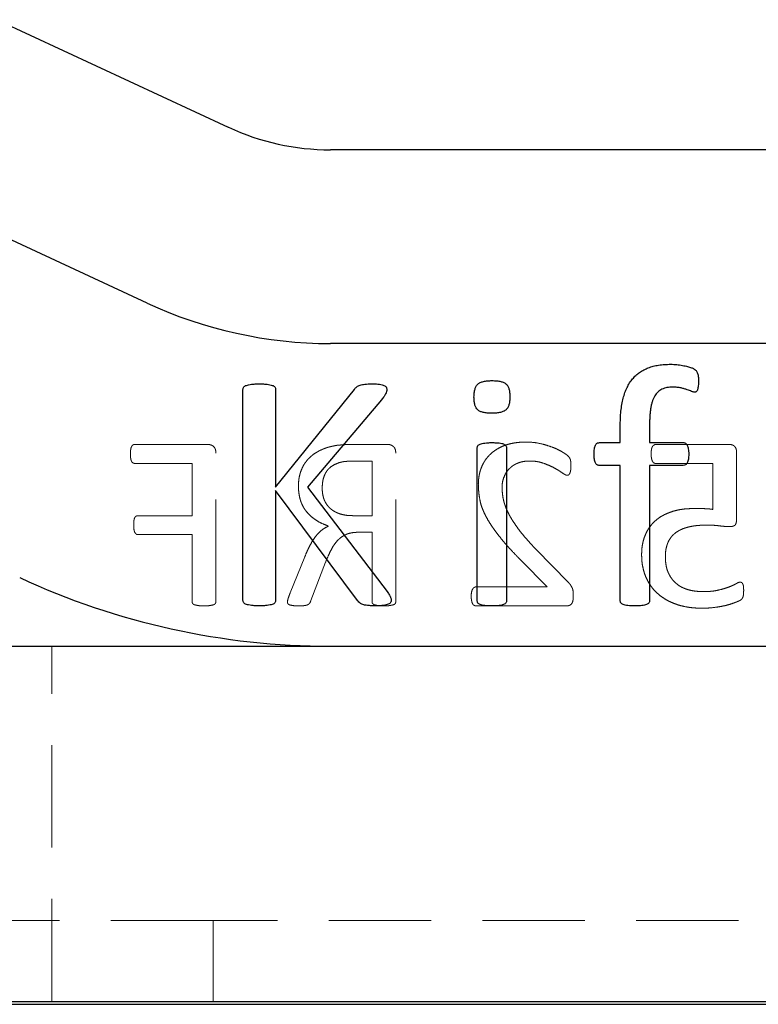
# Paper-space layout 'Folha2' of a CAD drawing. Header units: millimetres. Extents: x 0 to 500, y 59 to 259.
# Tile 11 of 24: x 226 to 235, y 146 to 158. Entities that reach past the tile are written whole.
import ezdxf

# ---------------------------------------------------------------- set-up
doc = ezdxf.new("R2010")
doc.units = ezdxf.units.MM
doc.linetypes.add('HIDDEN', pattern=[1.905, 1.27, -0.635])
doc.layers.add('FORMATO', color=179, linetype='Continuous')

psp = doc.layouts.new('Folha2')

# ---------------------------------------------------------------- linework, layer by layer
at = {"color": 7, "linetype": 'Continuous', "lineweight": 25}
for p, q in [((228.579, 156.843), (225.704, 158.177)), ((251.944, 156.565), (229.841, 156.565)), ((227.569, 154.666), (224.694, 155.999)), ((251.944, 154.165), (229.841, 154.165)), ((228.758, 150.982), (228.758, 153.597)), ((229.163, 153.597), (229.163, 152.386)), ((229.163, 152.386), (230.14, 153.597)), ((230.474, 153.467), (229.559, 152.386)), ((233.433, 152.937), (233.433, 153.138)), ((233.797, 153.153), (233.797, 152.937)), ((231.662, 150.98), (231.662, 152.872)), ((232.026, 152.872), (232.026, 150.98)), ((233.175, 152.937), (233.433, 152.937)), ((233.797, 152.937), (234.214, 152.937)), ((233.433, 152.654), (233.175, 152.654)), ((233.433, 150.98), (233.433, 152.654)), ((234.214, 152.654), (233.797, 152.654)), ((233.797, 152.654), (233.797, 150.98)), ((229.559, 152.386), (230.545, 151.094)), ((230.178, 150.982), (229.163, 152.345)), ((229.163, 152.345), (229.163, 150.982)), ((222.266, 150.415), (256.266, 150.415)), ((222.266, 146.015), (256.266, 146.015))]:
    psp.add_line(p, q, dxfattribs=at)
at = {"color": 7, "linetype": 'HIDDEN', "lineweight": 18}
for p, q in [((228.323, 152.915), (227.416, 152.915)), ((230.553, 152.915), (230.132, 152.915)), ((234.781, 152.915), (233.876, 152.915)), ((228.422, 150.964), (228.422, 152.807)), ((230.652, 150.964), (230.652, 152.807)), ((234.875, 151.994), (234.875, 152.814)), ((227.415, 152.679), (228.128, 152.679)), ((228.128, 152.679), (228.128, 152.032)), ((230.15, 152.709), (230.358, 152.709)), ((230.358, 152.709), (230.358, 152.032)), ((233.872, 152.679), (234.581, 152.679)), ((234.581, 152.679), (234.581, 152.11)), ((228.128, 152.032), (227.455, 152.032)), ((230.358, 152.032), (230.117, 152.032)), ((227.455, 151.797), (228.128, 151.797)), ((228.128, 151.797), (228.128, 150.964)), ((230.187, 151.827), (230.358, 151.827)), ((230.358, 151.827), (230.358, 150.965)), ((229.524, 151.522), (229.344, 151.078)), ((232.788, 151.209), (232.392, 151.613)), ((229.599, 150.979), (229.783, 151.456)), ((232.206, 151.476), (232.528, 151.15)), ((232.528, 151.15), (231.648, 151.15)), ((231.646, 150.915), (232.763, 150.915)), ((226.391, 146.015), (226.391, 150.415)), ((228.391, 147.015), (224.266, 147.015)), ((228.391, 147.015), (228.391, 146.015)), ((250.141, 147.015), (228.391, 147.015))]:
    psp.add_line(p, q, dxfattribs=at)
at = {"color": 7, "linetype": 'Continuous', "lineweight": 25}
for radius in [3, 5.4, 9.15]:
    psp.add_arc((229.841, 159.565), radius, 245.1196, 270, dxfattribs=at)
for points, knots in [([(233.433, 153.138), (233.434, 153.17), (233.435, 153.234), (233.442, 153.325), (233.453, 153.409), (233.469, 153.486), (233.49, 153.556), (233.517, 153.619), (233.548, 153.676), (233.585, 153.726), (233.626, 153.771), (233.673, 153.808), (233.725, 153.839), (233.782, 153.865), (233.844, 153.884), (233.911, 153.898), (233.983, 153.906), (234.033, 153.907), (234.059, 153.907)], [0, 0, 0, 0, 0.085701, 0.165525, 0.239707, 0.308114, 0.371751, 0.431701, 0.487856, 0.542026, 0.594421, 0.646732, 0.699057, 0.752989, 0.809275, 0.869112, 0.932531, 1, 1, 1, 1]), ([(234.059, 153.907), (234.084, 153.907), (234.133, 153.906), (234.203, 153.894), (234.264, 153.882), (234.311, 153.867), (234.344, 153.853), (234.366, 153.838), (234.379, 153.823), (234.39, 153.805), (234.397, 153.783), (234.401, 153.756), (234.404, 153.725), (234.404, 153.703), (234.404, 153.691)], [0, 0, 0, 0, 0.15721, 0.310633, 0.446926, 0.550478, 0.624948, 0.673693, 0.712386, 0.755313, 0.803306, 0.858671, 0.922785, 1, 1, 1, 1]), ([(231.621, 153.501), (231.622, 153.519), (231.623, 153.553), (231.632, 153.599), (231.646, 153.635), (231.669, 153.664), (231.7, 153.684), (231.74, 153.696), (231.79, 153.704), (231.826, 153.705), (231.846, 153.705)], [0, 0, 0, 0, 0.152323, 0.280284, 0.389642, 0.482704, 0.579811, 0.695558, 0.833637, 1, 1, 1, 1]), ([(231.846, 153.705), (231.865, 153.705), (231.901, 153.704), (231.95, 153.696), (231.99, 153.684), (232.021, 153.665), (232.042, 153.637), (232.057, 153.601), (232.064, 153.556), (232.066, 153.523), (232.066, 153.505)], [0, 0, 0, 0, 0.167476, 0.306198, 0.422268, 0.518586, 0.610748, 0.718713, 0.846807, 1, 1, 1, 1]), ([(228.758, 153.597), (228.759, 153.602), (228.76, 153.613), (228.767, 153.628), (228.782, 153.64), (228.803, 153.648), (228.831, 153.654), (228.867, 153.66), (228.911, 153.664), (228.943, 153.665), (228.96, 153.665)], [0, 0, 0, 0, 0.069055, 0.136143, 0.211582, 0.303269, 0.426973, 0.581673, 0.773551, 1, 1, 1, 1]), ([(228.96, 153.665), (228.978, 153.665), (229.011, 153.665), (229.055, 153.66), (229.091, 153.654), (229.118, 153.647), (229.14, 153.64), (229.154, 153.628), (229.161, 153.613), (229.162, 153.602), (229.163, 153.597)], [0, 0, 0, 0, 0.231771, 0.420828, 0.575441, 0.696432, 0.790586, 0.863934, 0.930984, 1, 1, 1, 1]), ([(230.14, 153.597), (230.144, 153.603), (230.152, 153.615), (230.169, 153.629), (230.189, 153.641), (230.212, 153.65), (230.239, 153.657), (230.273, 153.661), (230.314, 153.664), (230.344, 153.665), (230.361, 153.665)], [0, 0, 0, 0, 0.09307, 0.180109, 0.271549, 0.372506, 0.488512, 0.623058, 0.790842, 1, 1, 1, 1]), ([(230.361, 153.665), (230.378, 153.665), (230.408, 153.665), (230.448, 153.66), (230.48, 153.655), (230.504, 153.647), (230.522, 153.638), (230.533, 153.626), (230.539, 153.612), (230.54, 153.602), (230.54, 153.597)], [0, 0, 0, 0, 0.240932, 0.428781, 0.578774, 0.695882, 0.788873, 0.861381, 0.930167, 1, 1, 1, 1]), ([(230.54, 153.597), (230.54, 153.588), (230.538, 153.569), (230.526, 153.539), (230.504, 153.505), (230.485, 153.481), (230.474, 153.467)], [0, 0, 0, 0, 0.1841, 0.384702, 0.638516, 1, 1, 1, 1]), ([(234.085, 153.624), (234.061, 153.623), (234.015, 153.622), (233.951, 153.601), (233.898, 153.565), (233.865, 153.524), (233.844, 153.484), (233.831, 153.45), (233.82, 153.411), (233.811, 153.368), (233.805, 153.321), (233.801, 153.269), (233.797, 153.213), (233.797, 153.173), (233.797, 153.153)], [0, 0, 0, 0, 0.116201, 0.218141, 0.313645, 0.412938, 0.466951, 0.524777, 0.588251, 0.656564, 0.731089, 0.813225, 0.903186, 1, 1, 1, 1]), ([(234.355, 153.562), (234.349, 153.563), (234.336, 153.565), (234.316, 153.572), (234.291, 153.583), (234.261, 153.593), (234.226, 153.605), (234.185, 153.615), (234.138, 153.623), (234.103, 153.624), (234.085, 153.624)], [0, 0, 0, 0, 0.059775, 0.138817, 0.234604, 0.348174, 0.479673, 0.631781, 0.804371, 1, 1, 1, 1]), ([(234.404, 153.691), (234.404, 153.679), (234.403, 153.658), (234.4, 153.629), (234.395, 153.606), (234.391, 153.589), (234.385, 153.576), (234.377, 153.567), (234.366, 153.563), (234.359, 153.563), (234.355, 153.562)], [0, 0, 0, 0, 0.233662, 0.422461, 0.567211, 0.688639, 0.776306, 0.852968, 0.920335, 1, 1, 1, 1]), ([(231.842, 153.301), (231.822, 153.301), (231.786, 153.302), (231.738, 153.31), (231.698, 153.322), (231.667, 153.341), (231.646, 153.369), (231.631, 153.405), (231.623, 153.45), (231.622, 153.483), (231.621, 153.501)], [0, 0, 0, 0, 0.167397, 0.306054, 0.421496, 0.517769, 0.611298, 0.718505, 0.84688, 1, 1, 1, 1]), ([(232.066, 153.505), (232.066, 153.487), (232.065, 153.453), (232.056, 153.407), (232.042, 153.371), (232.019, 153.342), (231.988, 153.322), (231.948, 153.31), (231.898, 153.302), (231.862, 153.301), (231.842, 153.301)], [0, 0, 0, 0, 0.152323, 0.280284, 0.389642, 0.482704, 0.579811, 0.695558, 0.833637, 1, 1, 1, 1]), ([(231.662, 152.872), (231.662, 152.876), (231.663, 152.886), (231.669, 152.9), (231.681, 152.912), (231.7, 152.921), (231.724, 152.928), (231.757, 152.933), (231.797, 152.936), (231.826, 152.937), (231.843, 152.937)], [0, 0, 0, 0, 0.0666297, 0.135191, 0.2094886, 0.3048099, 0.4272578, 0.5792087, 0.7688566, 1, 1, 1, 1]), ([(231.843, 152.937), (231.859, 152.937), (231.89, 152.936), (231.93, 152.933), (231.962, 152.929), (231.987, 152.921), (232.005, 152.912), (232.017, 152.9), (232.025, 152.886), (232.026, 152.876), (232.026, 152.872)], [0, 0, 0, 0, 0.23825, 0.426402, 0.577155, 0.69296, 0.78753, 0.863317, 0.933896, 1, 1, 1, 1]), ([(233.11, 152.794), (233.11, 152.806), (233.111, 152.828), (233.112, 152.859), (233.119, 152.884), (233.125, 152.904), (233.134, 152.919), (233.146, 152.93), (233.16, 152.936), (233.17, 152.936), (233.175, 152.937)], [0, 0, 0, 0, 0.206553, 0.380988, 0.525939, 0.645064, 0.74756, 0.829666, 0.912407, 1, 1, 1, 1]), ([(234.214, 152.937), (234.219, 152.937), (234.229, 152.936), (234.243, 152.93), (234.254, 152.919), (234.264, 152.904), (234.272, 152.884), (234.278, 152.859), (234.282, 152.828), (234.282, 152.806), (234.282, 152.794)], [0, 0, 0, 0, 0.087342, 0.166541, 0.248411, 0.352573, 0.473963, 0.619354, 0.794038, 1, 1, 1, 1]), ([(233.175, 152.654), (233.17, 152.654), (233.16, 152.655), (233.146, 152.661), (233.135, 152.672), (233.125, 152.687), (233.118, 152.707), (233.113, 152.732), (233.11, 152.761), (233.11, 152.783), (233.11, 152.794)], [0, 0, 0, 0, 0.089158, 0.174898, 0.260954, 0.362174, 0.483429, 0.626576, 0.800807, 1, 1, 1, 1]), ([(234.282, 152.794), (234.282, 152.783), (234.282, 152.761), (234.279, 152.732), (234.273, 152.707), (234.263, 152.683), (234.245, 152.659), (234.224, 152.655), (234.214, 152.654)], [0, 0, 0, 0, 0.1987887, 0.3726656, 0.5172175, 0.6408804, 0.8312179, 1, 1, 1, 1]), ([(230.545, 151.094), (230.55, 151.085), (230.56, 151.07), (230.573, 151.05), (230.582, 151.033), (230.589, 151.017), (230.594, 151.002), (230.595, 150.991), (230.596, 150.986)], [0, 0, 0, 0, 0.250511, 0.448662, 0.608365, 0.718761, 0.878204, 1, 1, 1, 1]), ([(228.96, 150.915), (228.943, 150.915), (228.911, 150.915), (228.866, 150.919), (228.831, 150.926), (228.803, 150.931), (228.781, 150.94), (228.767, 150.952), (228.76, 150.967), (228.759, 150.977), (228.758, 150.982)], [0, 0, 0, 0, 0.226555, 0.41827, 0.5735, 0.696628, 0.789447, 0.866725, 0.936296, 1, 1, 1, 1]), ([(229.163, 150.982), (229.162, 150.977), (229.161, 150.967), (229.154, 150.952), (229.14, 150.939), (229.119, 150.931), (229.091, 150.926), (229.055, 150.919), (229.011, 150.915), (228.978, 150.915), (228.96, 150.915)], [0, 0, 0, 0, 0.063668, 0.133199, 0.208433, 0.303691, 0.424091, 0.579232, 0.768121, 1, 1, 1, 1]), ([(230.408, 150.915), (230.386, 150.915), (230.345, 150.916), (230.29, 150.92), (230.248, 150.927), (230.216, 150.942), (230.195, 150.961), (230.184, 150.975), (230.178, 150.982)], [0, 0, 0, 0, 0.269894, 0.48745, 0.655098, 0.783664, 0.894433, 1, 1, 1, 1]), ([(230.596, 150.986), (230.595, 150.981), (230.595, 150.97), (230.589, 150.955), (230.577, 150.941), (230.558, 150.933), (230.532, 150.925), (230.499, 150.919), (230.457, 150.915), (230.426, 150.915), (230.408, 150.915)], [0, 0, 0, 0, 0.0717701, 0.1421686, 0.216987, 0.3100501, 0.4263571, 0.5772913, 0.763352, 1, 1, 1, 1]), ([(231.843, 150.915), (231.826, 150.915), (231.797, 150.916), (231.757, 150.917), (231.725, 150.924), (231.699, 150.93), (231.681, 150.939), (231.669, 150.951), (231.663, 150.965), (231.662, 150.975), (231.662, 150.98)], [0, 0, 0, 0, 0.230397, 0.41922, 0.571181, 0.692388, 0.787401, 0.859314, 0.927653, 1, 1, 1, 1]), ([(232.026, 150.98), (232.026, 150.975), (232.025, 150.965), (232.018, 150.951), (232.005, 150.939), (231.987, 150.93), (231.962, 150.923), (231.931, 150.917), (231.89, 150.916), (231.859, 150.915), (231.843, 150.915)], [0, 0, 0, 0, 0.071777, 0.142128, 0.215602, 0.309867, 0.424418, 0.575183, 0.762518, 1, 1, 1, 1]), ([(233.615, 150.915), (233.599, 150.915), (233.57, 150.916), (233.53, 150.917), (233.498, 150.924), (233.473, 150.93), (233.455, 150.939), (233.441, 150.95), (233.435, 150.965), (233.434, 150.975), (233.433, 150.98)], [0, 0, 0, 0, 0.22672, 0.414972, 0.56354, 0.68438, 0.779107, 0.855136, 0.924499, 1, 1, 1, 1]), ([(233.797, 150.98), (233.797, 150.975), (233.797, 150.965), (233.789, 150.95), (233.776, 150.939), (233.757, 150.93), (233.732, 150.924), (233.7, 150.917), (233.66, 150.916), (233.631, 150.915), (233.615, 150.915)], [0, 0, 0, 0, 0.075022, 0.145656, 0.221619, 0.316262, 0.436996, 0.588366, 0.773479, 1, 1, 1, 1])]:
    psp.add_open_spline(points, degree=3, knots=knots, dxfattribs=at)
at = {"color": 7, "linetype": 'HIDDEN', "lineweight": 18}
for points, knots in [([(227.416, 152.915), (227.413, 152.915), (227.405, 152.914), (227.395, 152.908), (227.384, 152.9), (227.377, 152.886), (227.37, 152.87), (227.366, 152.848), (227.364, 152.823), (227.364, 152.805), (227.364, 152.795)], [0, 0, 0, 0, 0.077193, 0.155694, 0.243967, 0.348511, 0.472981, 0.622575, 0.798832, 1, 1, 1, 1]), ([(228.422, 152.807), (228.422, 152.816), (228.422, 152.834), (228.416, 152.858), (228.405, 152.877), (228.387, 152.896), (228.359, 152.911), (228.334, 152.914), (228.323, 152.915)], [0, 0, 0, 0, 0.166786, 0.312762, 0.43938, 0.559031, 0.786145, 1, 1, 1, 1]), ([(229.917, 152.903), (229.898, 152.899), (229.862, 152.892), (229.809, 152.879), (229.76, 152.861), (229.714, 152.841), (229.672, 152.818), (229.632, 152.793), (229.597, 152.764), (229.565, 152.733), (229.538, 152.699), (229.512, 152.663), (229.492, 152.623), (229.475, 152.583), (229.462, 152.539), (229.452, 152.493), (229.447, 152.446), (229.446, 152.413), (229.446, 152.396)], [0, 0, 0, 0, 0.074445, 0.146054, 0.213902, 0.279488, 0.342578, 0.403579, 0.462675, 0.521045, 0.578828, 0.635988, 0.693657, 0.751731, 0.810828, 0.871805, 0.934883, 1, 1, 1, 1]), ([(230.132, 152.915), (230.109, 152.915), (230.067, 152.915), (230.01, 152.911), (229.961, 152.907), (229.931, 152.904), (229.917, 152.903)], [0, 0, 0, 0, 0.318432, 0.579566, 0.802464, 1, 1, 1, 1]), ([(230.652, 152.807), (230.651, 152.816), (230.651, 152.834), (230.645, 152.857), (230.635, 152.877), (230.617, 152.895), (230.589, 152.911), (230.565, 152.914), (230.553, 152.915)], [0, 0, 0, 0, 0.167874, 0.314803, 0.440924, 0.561356, 0.787501, 1, 1, 1, 1]), ([(232.265, 152.944), (232.241, 152.944), (232.195, 152.942), (232.127, 152.935), (232.064, 152.922), (232.006, 152.905), (231.953, 152.882), (231.904, 152.856), (231.86, 152.826), (231.821, 152.792), (231.787, 152.755), (231.756, 152.715), (231.732, 152.671), (231.711, 152.626), (231.695, 152.578), (231.684, 152.528), (231.677, 152.477), (231.676, 152.442), (231.675, 152.425)], [0, 0, 0, 0, 0.080922, 0.157569, 0.229543, 0.297912, 0.363184, 0.424868, 0.484828, 0.542906, 0.600127, 0.656005, 0.712197, 0.768566, 0.825445, 0.882792, 0.940852, 1, 1, 1, 1]), ([(232.822, 152.654), (232.822, 152.662), (232.822, 152.675), (232.821, 152.695), (232.819, 152.711), (232.816, 152.725), (232.811, 152.738), (232.805, 152.751), (232.795, 152.763), (232.782, 152.776), (232.768, 152.787), (232.753, 152.797), (232.735, 152.81), (232.705, 152.828), (232.659, 152.853), (232.595, 152.88), (232.522, 152.905), (232.442, 152.926), (232.356, 152.942), (232.296, 152.943), (232.265, 152.944)], [0, 0, 0, 0, 0.032859, 0.060381, 0.084085, 0.104739, 0.124043, 0.142635, 0.165568, 0.197335, 0.218801, 0.245222, 0.277024, 0.314052, 0.401056, 0.503177, 0.617245, 0.738561, 0.86708, 1, 1, 1, 1]), ([(233.876, 152.915), (233.872, 152.914), (233.863, 152.914), (233.852, 152.907), (233.84, 152.899), (233.832, 152.886), (233.824, 152.87), (233.82, 152.849), (233.817, 152.825), (233.817, 152.808), (233.816, 152.798)], [0, 0, 0, 0, 0.086691, 0.174767, 0.271988, 0.376848, 0.496195, 0.639507, 0.806154, 1, 1, 1, 1]), ([(234.875, 152.814), (234.875, 152.822), (234.875, 152.837), (234.87, 152.858), (234.862, 152.876), (234.852, 152.89), (234.838, 152.902), (234.821, 152.909), (234.802, 152.914), (234.788, 152.915), (234.781, 152.915)], [0, 0, 0, 0, 0.150874, 0.287229, 0.405174, 0.516985, 0.626021, 0.741341, 0.863583, 1, 1, 1, 1]), ([(227.364, 152.795), (227.364, 152.786), (227.364, 152.768), (227.366, 152.744), (227.37, 152.723), (227.376, 152.707), (227.384, 152.694), (227.394, 152.686), (227.404, 152.681), (227.411, 152.68), (227.415, 152.679)], [0, 0, 0, 0, 0.205098, 0.381111, 0.529602, 0.654237, 0.756946, 0.84591, 0.922813, 1, 1, 1, 1]), ([(233.816, 152.798), (233.817, 152.79), (233.817, 152.773), (233.82, 152.749), (233.824, 152.729), (233.83, 152.711), (233.838, 152.697), (233.848, 152.687), (233.859, 152.68), (233.868, 152.68), (233.872, 152.679)], [0, 0, 0, 0, 0.185071, 0.34883, 0.492723, 0.621867, 0.733435, 0.825916, 0.912958, 1, 1, 1, 1]), ([(229.74, 152.372), (229.741, 152.391), (229.742, 152.428), (229.75, 152.481), (229.766, 152.528), (229.787, 152.572), (229.816, 152.611), (229.854, 152.643), (229.899, 152.67), (229.934, 152.682), (229.951, 152.689)], [0, 0, 0, 0, 0.1383546, 0.2660025, 0.3878914, 0.5034729, 0.6179919, 0.7355745, 0.8624324, 1, 1, 1, 1]), ([(229.951, 152.689), (229.964, 152.692), (229.991, 152.7), (230.026, 152.704), (230.058, 152.706), (230.085, 152.708), (230.117, 152.708), (230.139, 152.709), (230.15, 152.709)], [0, 0, 0, 0, 0.195998, 0.410972, 0.532649, 0.670311, 0.825999, 1, 1, 1, 1]), ([(231.969, 152.382), (231.97, 152.403), (231.972, 152.446), (231.99, 152.507), (232.017, 152.564), (232.049, 152.605), (232.079, 152.633), (232.104, 152.652), (232.132, 152.669), (232.163, 152.683), (232.196, 152.695), (232.232, 152.703), (232.27, 152.708), (232.296, 152.708), (232.309, 152.709)], [0, 0, 0, 0, 0.121815, 0.241495, 0.358979, 0.474476, 0.532741, 0.592734, 0.653394, 0.717395, 0.783469, 0.852022, 0.924498, 1, 1, 1, 1]), ([(232.309, 152.709), (232.325, 152.708), (232.356, 152.708), (232.401, 152.703), (232.444, 152.694), (232.496, 152.677), (232.555, 152.654), (232.618, 152.623), (232.671, 152.592), (232.709, 152.566), (232.735, 152.549), (232.75, 152.54), (232.764, 152.534), (232.772, 152.533), (232.776, 152.532)], [0, 0, 0, 0, 0.093486, 0.182926, 0.269015, 0.351632, 0.505902, 0.644618, 0.766568, 0.87121, 0.914478, 0.949803, 0.977933, 1, 1, 1, 1]), ([(232.776, 152.532), (232.779, 152.533), (232.787, 152.534), (232.797, 152.538), (232.805, 152.548), (232.811, 152.56), (232.816, 152.577), (232.82, 152.599), (232.822, 152.625), (232.822, 152.644), (232.822, 152.654)], [0, 0, 0, 0, 0.07522, 0.150163, 0.229938, 0.327933, 0.449222, 0.599662, 0.784025, 1, 1, 1, 1]), ([(229.446, 152.396), (229.446, 152.38), (229.447, 152.349), (229.452, 152.303), (229.46, 152.26), (229.471, 152.219), (229.485, 152.181), (229.503, 152.145), (229.523, 152.112), (229.554, 152.07), (229.6, 152.023), (229.664, 151.974), (229.737, 151.934), (229.79, 151.913), (229.817, 151.902)], [0, 0, 0, 0, 0.072508, 0.14117, 0.207214, 0.270341, 0.331479, 0.390731, 0.449548, 0.50779, 0.624433, 0.744091, 0.868889, 1, 1, 1, 1]), ([(230.117, 152.032), (230.102, 152.033), (230.071, 152.033), (230.028, 152.038), (229.987, 152.046), (229.95, 152.057), (229.916, 152.071), (229.885, 152.088), (229.857, 152.107), (229.831, 152.129), (229.809, 152.153), (229.79, 152.179), (229.774, 152.207), (229.757, 152.248), (229.743, 152.303), (229.741, 152.349), (229.74, 152.372)], [0, 0, 0, 0, 0.081427, 0.15774, 0.228476, 0.295888, 0.35991, 0.420602, 0.4797, 0.537429, 0.593899, 0.649927, 0.706046, 0.76221, 0.878332, 1, 1, 1, 1]), ([(231.675, 152.425), (231.676, 152.393), (231.678, 152.329), (231.689, 152.25), (231.703, 152.186), (231.719, 152.135), (231.74, 152.083), (231.766, 152.029), (231.797, 151.972), (231.835, 151.913), (231.878, 151.85), (231.928, 151.784), (231.985, 151.714), (232.051, 151.638), (232.125, 151.559), (232.178, 151.505), (232.206, 151.476)], [0, 0, 0, 0, 0.085079, 0.170502, 0.214729, 0.261614, 0.31194, 0.365203, 0.422717, 0.485264, 0.553488, 0.627072, 0.707621, 0.796389, 0.894011, 1, 1, 1, 1]), ([(232.392, 151.613), (232.37, 151.636), (232.327, 151.68), (232.269, 151.746), (232.217, 151.807), (232.172, 151.865), (232.133, 151.921), (232.098, 151.973), (232.068, 152.023), (232.043, 152.071), (232.022, 152.116), (232.006, 152.159), (231.993, 152.2), (231.981, 152.251), (231.972, 152.311), (231.97, 152.359), (231.969, 152.382)], [0, 0, 0, 0, 0.10586, 0.203172, 0.292709, 0.373934, 0.44905, 0.518754, 0.58358, 0.642986, 0.698534, 0.749951, 0.79761, 0.841717, 0.92378, 1, 1, 1, 1]), ([(234.352, 152.121), (234.326, 152.12), (234.275, 152.119), (234.201, 152.112), (234.132, 152.099), (234.068, 152.081), (234.01, 152.058), (233.956, 152.032), (233.907, 152.001), (233.864, 151.966), (233.825, 151.927), (233.792, 151.883), (233.763, 151.836), (233.74, 151.785), (233.721, 151.731), (233.708, 151.673), (233.7, 151.613), (233.699, 151.572), (233.699, 151.551)], [0, 0, 0, 0, 0.080466, 0.156111, 0.226994, 0.294041, 0.357685, 0.418114, 0.476601, 0.533117, 0.58899, 0.643979, 0.699787, 0.7569, 0.815153, 0.874588, 0.935886, 1, 1, 1, 1]), ([(234.581, 152.11), (234.564, 152.112), (234.529, 152.117), (234.475, 152.119), (234.416, 152.12), (234.374, 152.121), (234.352, 152.121)], [0, 0, 0, 0, 0.228157, 0.458904, 0.71145, 1, 1, 1, 1]), ([(227.455, 152.032), (227.451, 152.032), (227.444, 152.032), (227.434, 152.026), (227.424, 152.019), (227.417, 152.007), (227.41, 151.991), (227.407, 151.971), (227.404, 151.945), (227.404, 151.926), (227.404, 151.916)], [0, 0, 0, 0, 0.075723, 0.151656, 0.235271, 0.333969, 0.450996, 0.597614, 0.777909, 1, 1, 1, 1]), ([(234.795, 151.896), (234.802, 151.897), (234.814, 151.897), (234.831, 151.901), (234.846, 151.907), (234.858, 151.916), (234.866, 151.93), (234.872, 151.947), (234.874, 151.969), (234.875, 151.985), (234.875, 151.994)], [0, 0, 0, 0, 0.13657, 0.253794, 0.355042, 0.449832, 0.548635, 0.673004, 0.820153, 1, 1, 1, 1]), ([(227.404, 151.916), (227.404, 151.906), (227.405, 151.888), (227.407, 151.863), (227.41, 151.843), (227.417, 151.826), (227.425, 151.814), (227.434, 151.805), (227.444, 151.798), (227.451, 151.797), (227.455, 151.797)], [0, 0, 0, 0, 0.205482, 0.382274, 0.528683, 0.651571, 0.752841, 0.845047, 0.923895, 1, 1, 1, 1]), ([(229.817, 151.902), (229.801, 151.894), (229.769, 151.879), (229.727, 151.847), (229.687, 151.81), (229.651, 151.766), (229.616, 151.715), (229.585, 151.657), (229.553, 151.593), (229.534, 151.546), (229.524, 151.522)], [0, 0, 0, 0, 0.108085, 0.21428, 0.323196, 0.438484, 0.561414, 0.694639, 0.839865, 1, 1, 1, 1]), ([(233.993, 151.523), (233.993, 151.539), (233.994, 151.569), (233.999, 151.614), (234.009, 151.655), (234.022, 151.694), (234.039, 151.73), (234.061, 151.763), (234.087, 151.792), (234.116, 151.818), (234.15, 151.841), (234.188, 151.861), (234.23, 151.878), (234.276, 151.891), (234.327, 151.902), (234.382, 151.91), (234.442, 151.914), (234.483, 151.915), (234.505, 151.915)], [0, 0, 0, 0, 0.0635378, 0.1243748, 0.1812933, 0.2366066, 0.2897807, 0.3427797, 0.3948345, 0.4481795, 0.5032541, 0.5603358, 0.6214809, 0.6862895, 0.7562387, 0.8310612, 0.9128382, 1, 1, 1, 1]), ([(234.505, 151.915), (234.52, 151.915), (234.549, 151.915), (234.592, 151.913), (234.631, 151.91), (234.677, 151.904), (234.732, 151.898), (234.774, 151.897), (234.795, 151.896)], [0, 0, 0, 0, 0.1564805, 0.3020268, 0.4367062, 0.5608055, 0.7880615, 1, 1, 1, 1]), ([(229.783, 151.456), (229.794, 151.482), (229.814, 151.532), (229.848, 151.604), (229.883, 151.668), (229.92, 151.714), (229.952, 151.746), (229.978, 151.767), (230.007, 151.784), (230.037, 151.8), (230.07, 151.812), (230.106, 151.82), (230.145, 151.825), (230.173, 151.826), (230.187, 151.827)], [0, 0, 0, 0, 0.142944, 0.275878, 0.399255, 0.515219, 0.571731, 0.628079, 0.683841, 0.741094, 0.79976, 0.862049, 0.92855, 1, 1, 1, 1]), ([(233.699, 151.551), (233.699, 151.525), (233.7, 151.475), (233.711, 151.402), (233.728, 151.333), (233.752, 151.268), (233.782, 151.208), (233.817, 151.153), (233.859, 151.103), (233.906, 151.058), (233.958, 151.018), (234.015, 150.983), (234.076, 150.953), (234.143, 150.928), (234.213, 150.909), (234.288, 150.895), (234.366, 150.887), (234.419, 150.886), (234.447, 150.885)], [0, 0, 0, 0, 0.06832, 0.133539, 0.195919, 0.2566, 0.315655, 0.373245, 0.430367, 0.48784, 0.545785, 0.604532, 0.66468, 0.727168, 0.791633, 0.858176, 0.927635, 1, 1, 1, 1]), ([(234.461, 151.091), (234.444, 151.091), (234.411, 151.092), (234.363, 151.097), (234.317, 151.104), (234.273, 151.115), (234.232, 151.129), (234.193, 151.147), (234.157, 151.168), (234.125, 151.194), (234.095, 151.222), (234.069, 151.254), (234.047, 151.289), (234.027, 151.328), (234.011, 151.37), (234.001, 151.418), (233.994, 151.469), (233.993, 151.505), (233.993, 151.523)], [0, 0, 0, 0, 0.069134, 0.13607, 0.200278, 0.262402, 0.322754, 0.381471, 0.438339, 0.494391, 0.550447, 0.606788, 0.664121, 0.723664, 0.785849, 0.852285, 0.923219, 1, 1, 1, 1]), ([(231.648, 151.15), (231.644, 151.15), (231.635, 151.149), (231.623, 151.143), (231.612, 151.134), (231.603, 151.12), (231.595, 151.104), (231.591, 151.084), (231.587, 151.06), (231.587, 151.043), (231.587, 151.034)], [0, 0, 0, 0, 0.086661, 0.177579, 0.276769, 0.386018, 0.508204, 0.649125, 0.812568, 1, 1, 1, 1]), ([(232.852, 151.035), (232.852, 151.045), (232.852, 151.063), (232.85, 151.089), (232.847, 151.113), (232.84, 151.133), (232.83, 151.152), (232.82, 151.171), (232.805, 151.19), (232.794, 151.202), (232.788, 151.209)], [0, 0, 0, 0, 0.155964, 0.29066, 0.412144, 0.520638, 0.627932, 0.738632, 0.860518, 1, 1, 1, 1]), ([(234.919, 151.209), (234.913, 151.208), (234.896, 151.205), (234.869, 151.188), (234.831, 151.169), (234.782, 151.148), (234.721, 151.128), (234.662, 151.112), (234.608, 151.101), (234.562, 151.095), (234.513, 151.092), (234.478, 151.092), (234.461, 151.091)], [0, 0, 0, 0, 0.04239, 0.106802, 0.195264, 0.305836, 0.440653, 0.599735, 0.689748, 0.785622, 0.889541, 1, 1, 1, 1]), ([(234.964, 151.108), (234.963, 151.116), (234.963, 151.131), (234.962, 151.152), (234.959, 151.17), (234.954, 151.184), (234.947, 151.195), (234.939, 151.203), (234.93, 151.208), (234.923, 151.209), (234.919, 151.209)], [0, 0, 0, 0, 0.193088, 0.367869, 0.517855, 0.642368, 0.74631, 0.834678, 0.915952, 1, 1, 1, 1]), ([(229.344, 151.078), (229.341, 151.07), (229.335, 151.054), (229.327, 151.032), (229.321, 151.014), (229.316, 150.998), (229.311, 150.982), (229.311, 150.969), (229.31, 150.964)], [0, 0, 0, 0, 0.230229, 0.427568, 0.580968, 0.697855, 0.872444, 1, 1, 1, 1]), ([(231.587, 151.034), (231.587, 151.025), (231.587, 151.008), (231.591, 150.983), (231.595, 150.962), (231.601, 150.945), (231.609, 150.931), (231.62, 150.922), (231.633, 150.916), (231.642, 150.915), (231.646, 150.915)], [0, 0, 0, 0, 0.186628, 0.352823, 0.496129, 0.619111, 0.725219, 0.819972, 0.908993, 1, 1, 1, 1]), ([(232.763, 150.915), (232.77, 150.915), (232.783, 150.915), (232.801, 150.919), (232.817, 150.927), (232.83, 150.938), (232.841, 150.955), (232.847, 150.977), (232.851, 151.004), (232.852, 151.024), (232.852, 151.035)], [0, 0, 0, 0, 0.119528, 0.225607, 0.322804, 0.420543, 0.527872, 0.656104, 0.811661, 1, 1, 1, 1]), ([(234.447, 150.885), (234.477, 150.886), (234.536, 150.887), (234.621, 150.897), (234.699, 150.91), (234.769, 150.926), (234.827, 150.945), (234.869, 150.96), (234.896, 150.972), (234.911, 150.979), (234.923, 150.985), (234.933, 150.992), (234.941, 151.001), (234.948, 151.01), (234.953, 151.021), (234.957, 151.033), (234.96, 151.047), (234.963, 151.064), (234.963, 151.085), (234.963, 151.1), (234.964, 151.108)], [0, 0, 0, 0, 0.144566, 0.282489, 0.410533, 0.52509, 0.623438, 0.704641, 0.737479, 0.764375, 0.785388, 0.800649, 0.822954, 0.840858, 0.857915, 0.877402, 0.900709, 0.92809, 0.961124, 1, 1, 1, 1]), ([(228.128, 150.964), (228.129, 150.961), (228.13, 150.953), (228.135, 150.943), (228.145, 150.933), (228.16, 150.927), (228.18, 150.923), (228.206, 150.917), (228.238, 150.915), (228.262, 150.915), (228.275, 150.915)], [0, 0, 0, 0, 0.0635902, 0.1330363, 0.2081785, 0.3044445, 0.424698, 0.5742896, 0.7602346, 1, 1, 1, 1]), ([(228.275, 150.915), (228.288, 150.915), (228.311, 150.915), (228.344, 150.917), (228.369, 150.923), (228.39, 150.926), (228.405, 150.933), (228.416, 150.942), (228.421, 150.953), (228.422, 150.96), (228.422, 150.964)], [0, 0, 0, 0, 0.226849, 0.418813, 0.574244, 0.697532, 0.791629, 0.869007, 0.936213, 1, 1, 1, 1]), ([(229.31, 150.964), (229.31, 150.961), (229.311, 150.953), (229.314, 150.942), (229.323, 150.933), (229.336, 150.926), (229.356, 150.922), (229.381, 150.917), (229.414, 150.915), (229.439, 150.915), (229.453, 150.915)], [0, 0, 0, 0, 0.069049, 0.1335, 0.199805, 0.288592, 0.405465, 0.556187, 0.7494, 1, 1, 1, 1]), ([(229.453, 150.915), (229.465, 150.915), (229.487, 150.915), (229.517, 150.917), (229.541, 150.921), (229.559, 150.927), (229.574, 150.936), (229.585, 150.947), (229.593, 150.962), (229.597, 150.973), (229.599, 150.979)], [0, 0, 0, 0, 0.2102771, 0.3789588, 0.5124523, 0.6204737, 0.7124037, 0.7997506, 0.8926518, 1, 1, 1, 1]), ([(230.358, 150.965), (230.358, 150.961), (230.359, 150.953), (230.365, 150.942), (230.376, 150.933), (230.391, 150.927), (230.41, 150.922), (230.436, 150.918), (230.468, 150.915), (230.492, 150.915), (230.505, 150.915)], [0, 0, 0, 0, 0.068984, 0.14097, 0.216331, 0.309011, 0.427308, 0.579623, 0.768337, 1, 1, 1, 1]), ([(230.505, 150.915), (230.518, 150.915), (230.541, 150.915), (230.574, 150.917), (230.599, 150.923), (230.62, 150.927), (230.635, 150.933), (230.645, 150.941), (230.651, 150.952), (230.651, 150.96), (230.652, 150.964)], [0, 0, 0, 0, 0.231724, 0.423202, 0.575557, 0.695877, 0.788581, 0.863962, 0.930998, 1, 1, 1, 1])]:
    psp.add_open_spline(points, degree=3, knots=knots, dxfattribs=at)
at = {"layer": 'FORMATO'}
psp.add_line((-0.478, 145.978), (499.696, 145.978), dxfattribs=at)

doc.saveas('drawing.dxf')
